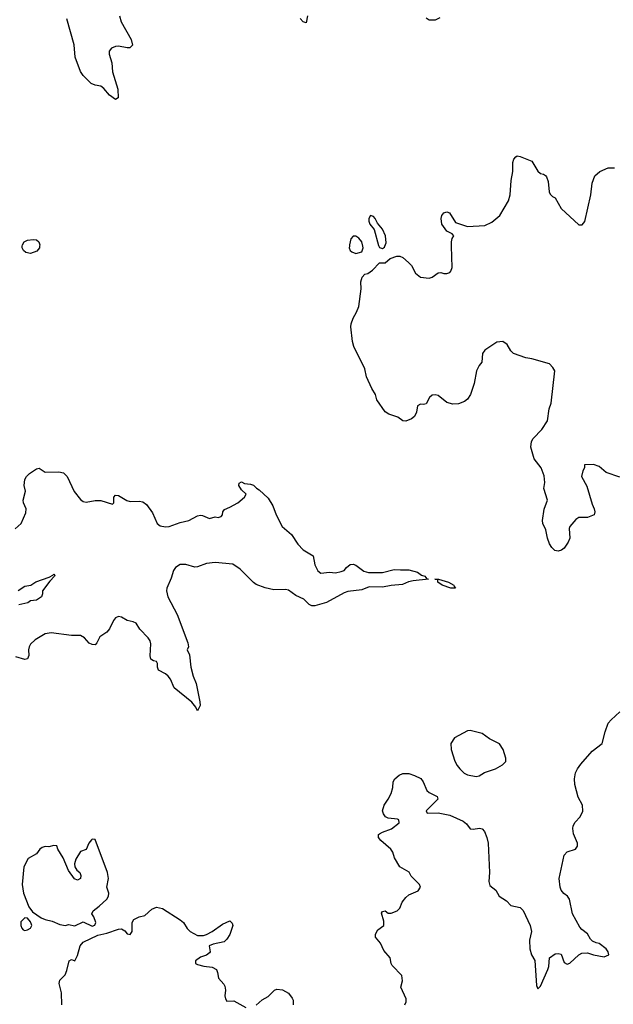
# Model space of a CAD drawing. Header units: inches. Extents: x 1384664 to 1536621, y 460766 to 646467.
# Tile 56 of 256: x 1460536 to 1464586, y 494833 to 501544. Entities that reach past the tile are written whole.
import ezdxf

# ---------------------------------------------------------------- set-up
doc = ezdxf.new("R2010")
doc.units = ezdxf.units.IN
doc.header["$MEASUREMENT"] = 0
doc.layers.add('B4469', color=7, linetype='Continuous')
doc.layers.add('B4560', color=7, linetype='Continuous')

msp = doc.modelspace()

# ---------------------------------------------------------------- linework, layer by layer
at = {"layer": 'B4469', "color": 5}
for points, elevation in [([(1460671.6, 500000), (1460670.6, 499990), (1460653, 499967), (1460610, 499949.8), (1460578.2, 499958.2), (1460561.6, 499970), (1460552.8, 499990), (1460553.5, 500000)], 580), ([(1462785.3, 500000), (1462784.7, 499990), (1462791.1, 499971.1), (1462802, 499962), (1462830, 499951.3), (1462870, 499962), (1462879, 499990), (1462876.5, 500000)], 620), ([(1464630, 498426), (1464536.9, 498456.9), (1464490, 498498), (1464450, 498512), (1464388.9, 498511.1), (1464388, 498490), (1464378, 498470), (1464369.2, 498430), (1464404.8, 498364.8), (1464441.2, 498241.2), (1464455.3, 498210), (1464459, 498190), (1464454, 498170), (1464410, 498151.3), (1464350, 498152), (1464330, 498138), (1464289.5, 498090.5), (1464284.1, 498075.9), (1464289.6, 498010), (1464278, 497982), (1464250, 497942), (1464232.3, 497927.7), (1464210, 497921.3), (1464187.1, 497927.1), (1464165.5, 497945.5), (1464150, 497970.7), (1464136, 498010), (1464126.3, 498066.3), (1464105.3, 498110), (1464103.7, 498130), (1464113.2, 498206.8), (1464136, 498270), (1464111.1, 498348.9), (1464119.1, 498390), (1464114, 498434), (1464093.4, 498490), (1464046.4, 498550), (1464023.1, 498630), (1464026.7, 498670), (1464038.4, 498690), (1464099.1, 498750), (1464136.3, 498810), (1464148.6, 498891.4), (1464160.7, 498930), (1464186.8, 499150), (1464174, 499174), (1464150, 499198.8), (1464030, 499233.4), (1463990, 499238.8), (1463904.7, 499270), (1463886.2, 499286.2), (1463861.6, 499330), (1463831.3, 499351.3), (1463790, 499346.4), (1463710, 499290.6), (1463693.2, 499270), (1463689.3, 499210), (1463670, 499186), (1463652.7, 499150), (1463636.6, 499063.4), (1463612, 498990), (1463590, 498957.3), (1463570, 498942), (1463530, 498925.5), (1463490, 498924.4), (1463450, 498935.5), (1463390, 498982.8), (1463370, 498987.3), (1463350, 498984), (1463331.9, 498968.1), (1463310, 498926), (1463290, 498920.7), (1463270, 498922.8), (1463250, 498912), (1463242.9, 498870), (1463230, 498838.8), (1463210, 498822.8), (1463170, 498807.3), (1463150, 498811), (1463115.9, 498835.9), (1463055.3, 498855.3), (1463030, 498872), (1462973.2, 498953.2), (1462964, 498990), (1462937.3, 499030), (1462903, 499110), (1462890, 499164.7), (1462816.2, 499316.2), (1462805.3, 499350), (1462795.5, 499450), (1462798, 499470), (1462810, 499508.7), (1462834, 499550), (1462850.6, 499590), (1462866, 499710), (1462863.5, 499756.5), (1462871.3, 499790), (1462890, 499808.7), (1462910, 499815.3), (1462943.6, 499836.4), (1462990, 499886), (1463030, 499888), (1463063.5, 499916.5), (1463110, 499932.7), (1463130, 499932.7), (1463150, 499924), (1463189, 499890), (1463210, 499868.7), (1463236.5, 499816.5), (1463270, 499789), (1463330, 499782), (1463350, 499788.7), (1463390, 499818), (1463410, 499822), (1463430, 499815.3), (1463450, 499815.3), (1463470, 499822), (1463478, 499830), (1463485.4, 499854.6), (1463481.8, 500000)], 620), ([(1462986.2, 500000), (1462991, 499991), (1463010, 499984.7), (1463025.2, 499994.8), (1463027.3, 500000)], 620), ([(1460505.7, 498074.3), (1460546, 498110), (1460577.4, 498182.6), (1460579.8, 498210), (1460562, 498250), (1460560.5, 498270), (1460575.6, 498330), (1460565.6, 498370), (1460571.6, 498410), (1460583.5, 498430), (1460603.6, 498450), (1460650, 498481.6), (1460670, 498486.8), (1460710, 498460.5), (1460802.5, 498462.5), (1460835.5, 498455.5), (1460860.7, 498430), (1460907.5, 498327.5), (1460950, 498273.4), (1460970, 498259.3), (1460990, 498255.5), (1461050, 498268), (1461090, 498267.7), (1461170, 498241), (1461179, 498250), (1461179.3, 498290), (1461190, 498302.8), (1461210, 498300.3), (1461266.6, 498266.6), (1461290, 498259.4), (1461350, 498262), (1461376.9, 498256.9), (1461400.3, 498240.3), (1461442.8, 498182.8), (1461473, 498110), (1461495.2, 498095.3), (1461530, 498087.2), (1461556, 498090), (1461630, 498117.3), (1461690, 498131.6), (1461750, 498163.2), (1461770, 498166.7), (1461783.7, 498163.7), (1461830, 498143.8), (1461870, 498154.8), (1461890, 498151.3), (1461910, 498158), (1461919, 498170), (1461922, 498190), (1461933.6, 498206.4), (1461970, 498220.7), (1462024, 498250), (1462068.7, 498290), (1462082, 498310), (1462050, 498339), (1462030, 498369), (1462034, 498386), (1462050, 498393), (1462070, 498382.8), (1462110, 498378), (1462130, 498371.3), (1462151.3, 498350), (1462170, 498340.7), (1462230, 498282.4), (1462263.2, 498230), (1462285.8, 498170), (1462327, 498090), (1462390, 498034.9), (1462433.4, 497970), (1462470, 497930.3), (1462537.1, 497890), (1462549.3, 497829.3), (1462570, 497788.2), (1462590, 497770.4), (1462650, 497778.4), (1462690, 497773.4), (1462730, 497782), (1462750, 497790.7), (1462764.5, 497810), (1462789.5, 497830), (1462810, 497833.7), (1462830, 497826), (1462884.2, 497784.2), (1462915.8, 497775.8), (1463010, 497777.1), (1463090, 497797.3), (1463133.2, 497793.2), (1463190, 497795.3), (1463250, 497777.3), (1463278.2, 497758.2), (1463300.7, 497750), (1463314, 497734), (1463324.7, 497730), (1463220.6, 497719.4), (1463188.1, 497711.9), (1463146.8, 497693.2), (1463070, 497687.3), (1463010, 497675.5), (1462920.6, 497679.4), (1462870, 497658.9), (1462774.3, 497645.7), (1462750, 497638.5), (1462630, 497570.9), (1462550, 497549.5), (1462530, 497549.5), (1462510, 497558.7), (1462474.2, 497594.2), (1462419.8, 497619.8), (1462370, 497655.1), (1462350, 497659.2), (1462270, 497656.8), (1462210, 497671.4), (1462150, 497694), (1462130, 497708.2), (1462039.6, 497799.6), (1461990, 497832.7), (1461870, 497844.8), (1461810, 497837.8), (1461750, 497814), (1461730, 497811.7), (1461670, 497831.5), (1461630, 497829.8), (1461598.3, 497810), (1461584.7, 497790), (1461570, 497738), (1461540.8, 497670), (1461538, 497650), (1461547.5, 497610), (1461610.1, 497490), (1461684, 497296), (1461686.8, 497270), (1461678, 497250), (1461694.4, 497214.4), (1461704, 497130), (1461718.7, 497070), (1461739.8, 497019.8), (1461765.5, 496894.5), (1461766.7, 496870), (1461750, 496833.2), (1461737.6, 496857.6), (1461711.5, 496891.5), (1461590, 496989.6), (1461564, 497050), (1461549, 497069), (1461530, 497085.4), (1461484, 497110), (1461475.3, 497130), (1461476.4, 497156.4), (1461468.7, 497168.7), (1461450, 497173.2), (1461430, 497185.2), (1461426.9, 497206.9), (1461429.7, 497289.7), (1461426, 497310), (1461413.6, 497330), (1461354.8, 497390), (1461330, 497429.6), (1461310, 497439.7), (1461270, 497449.7), (1461230.9, 497470.9), (1461210, 497475.1), (1461190, 497467.6), (1461176.5, 497450), (1461148.5, 497391.5), (1461130.3, 497369.7), (1461082.9, 497337.1), (1461062.9, 497297.1), (1461050, 497283.6), (1461030, 497284.7), (1461010, 497293.6), (1460978.7, 497330), (1460950, 497346.9), (1460890, 497346.3), (1460750, 497364.2), (1460710, 497358.8), (1460642.1, 497317.9), (1460610, 497288.3), (1460599.8, 497270), (1460596.3, 497250), (1460598.8, 497210), (1460590, 497187.1), (1460570, 497184.1), (1460510, 497200.6)], 580), ([(1460526, 497654), (1460570, 497684), (1460611.4, 497688.6), (1460647.2, 497712.8), (1460736.2, 497743.8), (1460763.2, 497756.8), (1460770, 497764.7), (1460775.9, 497755.9), (1460774.4, 497750), (1460742.3, 497717.7), (1460691, 497650), (1460691, 497630), (1460684.7, 497610), (1460650, 497587), (1460610, 497582), (1460592, 497570), (1460530, 497556)], 560), ([(1463162.8, 494830), (1463173.4, 494850), (1463173, 494870), (1463136.3, 494950), (1463147.3, 494992.7), (1463142, 495030), (1463078, 495098), (1463070.6, 495110), (1463062.4, 495150), (1463019.6, 495199.6), (1462998.5, 495250), (1462964.2, 495290), (1462962.6, 495310), (1462980, 495340), (1463020.5, 495370), (1463019.9, 495399.9), (1463005.4, 495454.6), (1463010, 495466), (1463030, 495468.7), (1463050, 495454), (1463070, 495453.2), (1463110.4, 495469.6), (1463130, 495489), (1463145.5, 495530), (1463170, 495560.9), (1463190, 495578), (1463254.9, 495605.1), (1463270.8, 495630), (1463262.8, 495650), (1463207.2, 495707.2), (1463192.3, 495732.3), (1463128.2, 495770), (1463094, 495830), (1463080.7, 495870), (1463067.3, 495890), (1462999.1, 495950), (1462983, 495970), (1462984.9, 495990), (1462990, 495995.1), (1463010, 496007), (1463071.7, 496028.3), (1463124.7, 496070), (1463122, 496090), (1463114.4, 496094.4), (1463050, 496101), (1463032, 496110), (1463018, 496130), (1463011.6, 496151.6), (1463022.8, 496190), (1463050.8, 496230), (1463071, 496270), (1463082, 496310), (1463084.7, 496350), (1463096, 496370), (1463124.9, 496395.1), (1463150, 496406.6), (1463190, 496406), (1463230, 496393.2), (1463271.9, 496371.9), (1463289, 496350), (1463314, 496290), (1463330, 496277.2), (1463384, 496250), (1463389, 496230), (1463310, 496151), (1463316.4, 496136.4), (1463390, 496137.6), (1463470, 496122.7), (1463562, 496082), (1463583.2, 496063.2), (1463609.5, 496029.5), (1463630, 496027.3), (1463673.1, 496033.1), (1463690, 496029.4), (1463707, 496010), (1463723.7, 495970), (1463731.5, 495931.5), (1463740.7, 495730), (1463737.6, 495670), (1463743.6, 495643.6), (1463785.2, 495610), (1463806, 495570), (1463856.9, 495536.9), (1463887.3, 495507.2), (1463950, 495492.4), (1463961.9, 495481.9), (1463971.5, 495471.5), (1464018.9, 495370), (1464026.6, 495330), (1464013.7, 495270), (1464015.8, 495210), (1464027.4, 495170), (1464050.9, 495130.9), (1464061.1, 494961.1), (1464070, 494938), (1464090, 494956), (1464138.3, 495070), (1464145.7, 495090), (1464151.3, 495150), (1464190, 495176), (1464210, 495179), (1464230, 495175.3), (1464250, 495118), (1464270, 495106), (1464290, 495113.2), (1464350, 495169.4), (1464370, 495182), (1464410, 495182.4), (1464450, 495169.7), (1464524, 495156), (1464554, 495170), (1464550.7, 495190), (1464536, 495210), (1464490, 495247.3), (1464469.3, 495250.7), (1464442.7, 495262.8), (1464430, 495276.3), (1464410, 495313.4), (1464370, 495342.4), (1464357.4, 495357.4), (1464306.5, 495450), (1464286, 495550), (1464274, 495570), (1464248.9, 495588.9), (1464230.8, 495610.8), (1464224, 495630), (1464217.4, 495690), (1464250.3, 495850), (1464270, 495871.1), (1464327.3, 495890), (1464340.3, 495910), (1464342.3, 495930), (1464314.6, 495994.6), (1464309.2, 496030), (1464311.6, 496048.4), (1464325.3, 496074.7), (1464359.5, 496110), (1464378.7, 496150), (1464376, 496190), (1464345.4, 496245.4), (1464322.8, 496330), (1464320.2, 496370), (1464328.5, 496411.5), (1464341.3, 496438.7), (1464363.6, 496470), (1464442, 496558), (1464508.8, 496611.2), (1464529.2, 496690.8), (1464551.7, 496748.3), (1464570, 496772.3), (1464630, 496825.2)], 620), ([(1460823.8, 494830), (1460820.7, 494910), (1460805.5, 494974.5), (1460810, 494998), (1460845.4, 495034.6), (1460858, 495062), (1460874, 495130), (1460890, 495138), (1460912, 495130), (1460930, 495166), (1460948.3, 495231.7), (1460970, 495257.2), (1461070, 495303.7), (1461130, 495317), (1461210, 495344.5), (1461230, 495346), (1461253.6, 495333.6), (1461270, 495314), (1461290, 495308.7), (1461302.8, 495330), (1461303, 495390), (1461314.8, 495410), (1461350, 495429.3), (1461390, 495437.2), (1461437.8, 495482.2), (1461470, 495495.1), (1461510, 495484.7), (1461630, 495409.2), (1461653.2, 495390), (1461679.5, 495350), (1461698.4, 495330), (1461750, 495301.6), (1461790, 495301.6), (1461810, 495307.8), (1461850.2, 495329.8), (1461920.5, 495379.5), (1461970, 495401.6), (1461986.6, 495386.6), (1461989.7, 495369.7), (1461970.5, 495309.5), (1461950, 495275.6), (1461930, 495259.6), (1461856.3, 495243.7), (1461829.6, 495230.4), (1461834.5, 495190), (1461830, 495182.8), (1461810, 495168), (1461770, 495154.8), (1461735.3, 495130), (1461735.3, 495110), (1461750, 495103.7), (1461791.5, 495091.5), (1461850, 495086.6), (1461877.6, 495070), (1461886.6, 495050), (1461892.7, 495010), (1461929.4, 494970), (1461935.2, 494955.2), (1461940.5, 494930), (1461935.1, 494890), (1461939.3, 494870), (1461950, 494854), (1461996, 494856), (1462078, 494810)], 620), ([(1462150, 494827), (1462190, 494864), (1462230, 494885.1), (1462275.3, 494930), (1462290, 494936.8), (1462330, 494931.4), (1462370, 494907.8), (1462395.2, 494875.2), (1462400.6, 494860.6), (1462401.3, 494830)], 620)]:
    msp.add_lwpolyline(points, dxfattribs=dict(at, elevation=elevation))
for points, elevation in [([(1463510, 497669.3), (1463478, 497670), (1463417.2, 497690), (1463389.6, 497710), (1463389.2, 497729.2), (1463368, 497730), (1463392, 497730), (1463461, 497710), (1463497.3, 497690), (1463499.6, 497679.6)], 580), ([(1463610, 496699.3), (1463590, 496696), (1463502.8, 496650), (1463477.3, 496610), (1463478.8, 496570), (1463504.9, 496490), (1463519.9, 496459.9), (1463537.6, 496437.6), (1463568.2, 496408.2), (1463590, 496396.3), (1463650, 496384.7), (1463670, 496390.8), (1463706.9, 496413.1), (1463782.9, 496437.1), (1463830, 496464.2), (1463851.7, 496488.3), (1463852.1, 496510), (1463834.6, 496570), (1463810, 496607.1), (1463741.6, 496641.6), (1463690, 496678.4)], 620), ([(1461030, 495958), (1461025.9, 495954.2), (1461008, 495930), (1460990, 495888.7), (1460950, 495875.3), (1460919, 495821), (1460910.4, 495790), (1460913, 495770), (1460926.2, 495746.2), (1460946, 495730), (1460954, 495710), (1460950.3, 495689.6), (1460930, 495678), (1460910, 495687), (1460870, 495743.7), (1460831.8, 495831.8), (1460797.2, 495890), (1460790, 495914), (1460770, 495915.3), (1460734.4, 495905.6), (1460710, 495909.4), (1460690, 495902), (1460674, 495890), (1460650, 495859.3), (1460593.7, 495826.3), (1460564, 495770), (1460552.7, 495650), (1460562.3, 495590), (1460597.7, 495497.8), (1460623.6, 495463.6), (1460683, 495423), (1460710, 495410.3), (1460758.3, 495398.3), (1460810, 495375.5), (1460849.3, 495370.7), (1460870, 495376), (1460913.2, 495366.8), (1460970, 495394), (1461030, 495364.7), (1461048.4, 495371.6), (1461055.3, 495390), (1461042, 495430), (1461028.7, 495450), (1461037.2, 495470), (1461079.3, 495500.7), (1461129.6, 495550), (1461142, 495570), (1461144.2, 495590), (1461129.4, 495630), (1461142.9, 495690), (1461134, 495730), (1461050, 495956)], 620), ([(1460570, 495422), (1460544.9, 495395.1), (1460542.8, 495370), (1460550, 495352), (1460560.7, 495340.7), (1460570, 495336), (1460590, 495340.7), (1460610, 495351.3), (1460618, 495370), (1460616.6, 495376.6), (1460610, 495395.3), (1460590, 495419)], 620)]:
    msp.add_lwpolyline(points, close=True, dxfattribs=dict(at, elevation=elevation))
at = {"layer": 'B4560', "color": 5}
for points, elevation in [([(1461217.1, 501570), (1461228.4, 501530), (1461296, 501410), (1461306.7, 501370), (1461287.3, 501352.7), (1461270, 501352.2), (1461210, 501364.5), (1461190, 501362.2), (1461163.2, 501350), (1461147.1, 501330), (1461145.7, 501310), (1461163.9, 501250), (1461169.1, 501189.1), (1461205.4, 501070), (1461208.5, 501011.5), (1461190, 500999.7), (1461149.8, 501030), (1461110, 501076.4), (1461090, 501092.1), (1461050, 501097.2), (1461024.2, 501110), (1460970, 501163), (1460950, 501191.5), (1460915, 501290), (1460907, 501373), (1460856.5, 501550)], 580), ([(1462500.2, 501570), (1462490, 501522), (1462470, 501529.3), (1462450, 501552.7)], 580), ([(1463402, 501558), (1463370, 501542), (1463330, 501542), (1463310, 501555.3)], 580), ([(1463481.8, 500000), (1463481, 500030), (1463487.1, 500052.9), (1463498, 500070), (1463485.4, 500085.4), (1463450, 500102.8), (1463414.8, 500150), (1463410.9, 500189.1), (1463416, 500210), (1463430, 500228.7), (1463450, 500235.3), (1463468.9, 500228.9), (1463510, 500162), (1463590, 500135.1), (1463710, 500142), (1463756.7, 500163.3), (1463812.2, 500210), (1463870.4, 500310), (1463881.3, 500350), (1463888.8, 500448.8), (1463900.3, 500510), (1463900.3, 500570), (1463906.1, 500593.9), (1463920.7, 500610), (1463930, 500616.2), (1463950, 500612.3), (1464030, 500580.7), (1464071.3, 500511.3), (1464090, 500495.1), (1464110, 500492.3), (1464122.5, 500482.5), (1464130, 500474), (1464141.3, 500441.3), (1464148.4, 500370), (1464154.7, 500354.7), (1464170, 500339.5), (1464190, 500329.3), (1464230, 500258), (1464350, 500146), (1464373.4, 500146.6), (1464390.6, 500169.4), (1464433.4, 500350), (1464440.3, 500430), (1464460.7, 500479.3), (1464493.4, 500510), (1464550, 500534.7), (1464594.6, 500534.6)], 620), ([(1463027.3, 500000), (1463036.6, 500023.4), (1463031.6, 500070), (1463010, 500117.2), (1462977.5, 500157.5), (1462960.9, 500190), (1462950, 500202.7), (1462930, 500208.7), (1462918.8, 500190), (1462917.3, 500170), (1462924.9, 500150), (1462953.4, 500113.4), (1462984, 500004), (1462986.2, 500000)], 620), ([(1460553.5, 500000), (1460554.3, 500010), (1460565.6, 500030), (1460590, 500041.3), (1460627.1, 500047.1), (1460650, 500043.8), (1460667.7, 500030), (1460672.7, 500010), (1460671.6, 500000)], 580), ([(1462876.5, 500000), (1462869, 500030), (1462850, 500055.3), (1462830, 500068.7), (1462810, 500068.7), (1462796, 500050), (1462786, 500010), (1462785.3, 500000)], 620)]:
    msp.add_lwpolyline(points, dxfattribs=dict(at, elevation=elevation))

doc.saveas('drawing.dxf')
